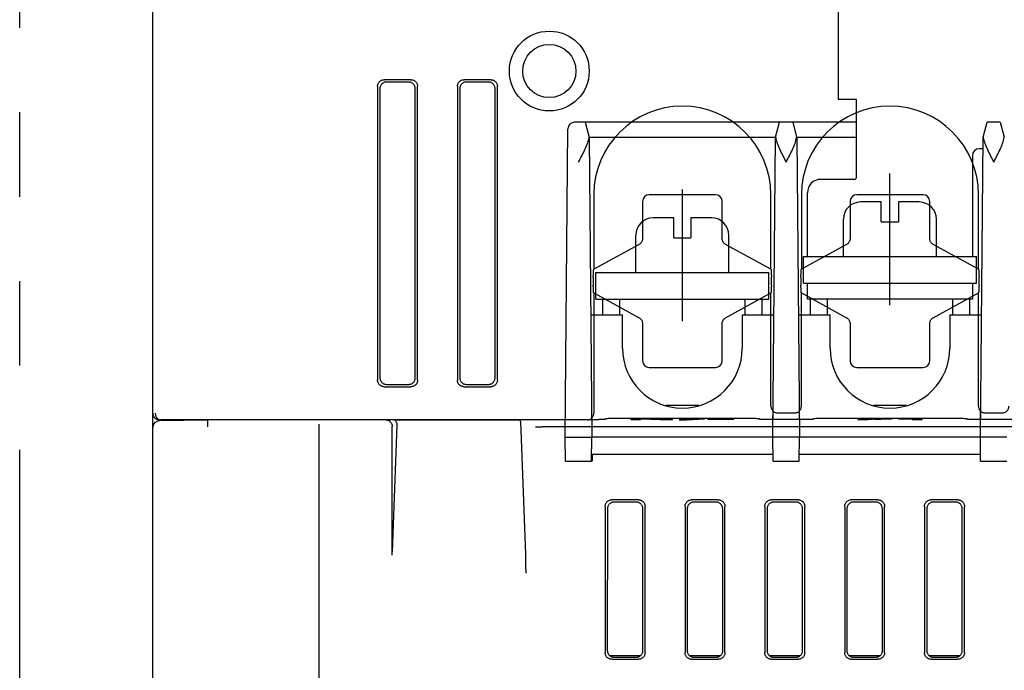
# Model space of a CAD drawing. Header units: millimetres. Extents: x -1 to 980, y -266 to 617.
# Tile 5 of 35: x 265 to 339, y -186 to -137. Entities that reach past the tile are written whole.
import ezdxf

# ---------------------------------------------------------------- set-up
doc = ezdxf.new("R2010")
doc.units = ezdxf.units.MM
doc.linetypes.add('PHANTOMX2', pattern=[127, 63.5, -12.7, 12.7, -12.7, 12.7, -12.7])
for name, color, linetype in [('10', 3, 'CONTINUOUS'), ('17', 6, 'CONTINUOUS'), ('18', 1, 'PHANTOMX2')]:
    doc.layers.add(name, color=color, linetype=linetype)

msp = doc.modelspace()

# ---------------------------------------------------------------- linework, layer by layer
at = {"layer": '10'}
for p, q in [((275, -191.5), (275, -120.3)), ((294.402, -141.9), (292.398, -141.9)), ((300.402, -141.9), (298.398, -141.9)), ((291.9, -142.398), (291.9, -164.502)), ((292.075, -142.573), (292.075, -164.327)), ((294.227, -142.075), (292.573, -142.075)), ((294.725, -164.327), (294.725, -142.573)), ((294.9, -164.502), (294.9, -142.398)), ((297.9, -142.398), (297.9, -164.502)), ((298.075, -142.573), (298.075, -164.327)), ((300.227, -142.075), (298.573, -142.075)), ((300.725, -164.327), (300.725, -142.573)), ((300.9, -164.502), (300.9, -142.398)), ((308.144, -150.55), (308.144, -156.158)), ((317.296, -150.554), (312.304, -150.554)), ((321.456, -156.158), (321.456, -150.55)), ((323.744, -150.55), (323.744, -156.158)), ((332.896, -150.554), (327.904, -150.554)), ((337.056, -156.158), (337.056, -150.55)), ((311.804, -151.054), (311.804, -153.856)), ((317.796, -153.856), (317.796, -151.054)), ((327.404, -151.054), (327.404, -153.856)), ((333.396, -153.856), (333.396, -151.054)), ((311.545, -154.295), (308.144, -156.158)), ((321.456, -156.158), (318.055, -154.295)), ((327.145, -154.295), (323.744, -156.158)), ((337.056, -156.158), (333.655, -154.295)), ((308.105, -156.75), (308.105, -157.35)), ((321.495, -157.35), (321.495, -156.75)), ((323.705, -156.75), (323.705, -157.35)), ((337.095, -157.35), (337.095, -156.75)), ((308.144, -157.942), (308.144, -166.988)), ((308.144, -157.942), (311.545, -159.805)), ((318.055, -159.805), (321.456, -157.942)), ((321.456, -166.464), (321.456, -157.942)), ((323.744, -166.464), (323.744, -157.942)), ((323.744, -157.942), (327.145, -159.805)), ((333.655, -159.805), (337.056, -157.942)), ((337.056, -166.464), (337.056, -157.942)), ((311.804, -160.244), (311.804, -163.046)), ((317.796, -163.046), (317.796, -160.244)), ((327.404, -160.244), (327.404, -163.046)), ((333.396, -163.046), (333.396, -160.244)), ((312.304, -163.546), (317.296, -163.546)), ((327.904, -163.546), (332.896, -163.546)), ((292.398, -165), (294.402, -165)), ((292.573, -164.825), (294.227, -164.825)), ((298.398, -165), (300.402, -165)), ((298.573, -164.825), (300.227, -164.825)), ((321.612, -167.465), (321.617, -166.83)), ((321.955, -166.963), (323.245, -166.963)), ((323.583, -166.83), (323.588, -167.465)), ((337.212, -167.465), (337.217, -166.83)), ((337.555, -166.963), (338.845, -166.963)), ((279.15, -167.5), (275.491, -167.564)), ((275.553, -167.487), (275.586, -167.488)), ((275.586, -167.487), (275.591, -167.488)), ((275.591, -167.488), (275.595, -167.488)), ((275.595, -167.488), (275.607, -167.488)), ((307.644, -167.488), (275.607, -167.488)), ((277.15, -167.488), (277.15, -167.535)), ((279.15, -168), (279.15, -167.488)), ((287.499, -188.772), (287.499, -167.802)), ((293.353, -167.882), (293.004, -177.408)), ((293.179, -167.488), (293.194, -167.5)), ((302.647, -167.5), (293.194, -167.5)), ((302.637, -167.617), (303.004, -177.599)), ((302.647, -167.5), (302.65, -167.488)), ((307.792, -167.465), (308.546, -167.465)), ((307.987, -167.351), (307.988, -167.465)), ((308.637, -167.465), (308.546, -167.465)), ((308.763, -167.464), (308.637, -167.465)), ((308.837, -167.463), (308.763, -167.464)), ((308.899, -167.462), (308.837, -167.463)), ((309, -167.456), (309, -167.406)), ((309.163, -167.399), (309.101, -167.4)), ((309.237, -167.398), (309.163, -167.399)), ((309.363, -167.397), (309.237, -167.398)), ((309.454, -167.397), (309.363, -167.397)), ((320.192, -167.397), (309.454, -167.397)), ((310.926, -167.407), (310.926, -167.473)), ((311.863, -167.407), (310.926, -167.407)), ((310.926, -167.473), (311.656, -167.473)), ((311.656, -167.473), (311.656, -167.423)), ((311.656, -167.423), (311.667, -167.423)), ((311.667, -167.423), (313.121, -167.473)), ((311.863, -167.407), (311.863, -167.43)), ((313.312, -167.456), (311.863, -167.407)), ((313.121, -167.473), (314.053, -167.473)), ((313.312, -167.456), (313.312, -167.473)), ((313.323, -167.456), (313.312, -167.456)), ((313.323, -167.407), (313.323, -167.473)), ((314.053, -167.407), (313.323, -167.407)), ((314.053, -167.473), (314.053, -167.407)), ((315.89, -167.405), (314.561, -167.474)), ((314.561, -167.474), (315.127, -167.474)), ((315.127, -167.474), (316.456, -167.405)), ((315.89, -167.405), (315.89, -167.435)), ((316.456, -167.405), (315.89, -167.405)), ((316.702, -167.431), (316.702, -167.445)), ((318.674, -167.431), (316.702, -167.431)), ((316.702, -167.445), (318.674, -167.445)), ((318.674, -167.445), (318.674, -167.431)), ((320.323, -167.398), (320.192, -167.397)), ((320.401, -167.399), (320.323, -167.398)), ((320.6, -167.406), (320.6, -167.456)), ((320.919, -167.465), (320.799, -167.463)), ((321.054, -167.465), (320.919, -167.465)), ((324.192, -167.465), (321.054, -167.465)), ((324.437, -167.463), (324.363, -167.464)), ((324.499, -167.462), (324.437, -167.463)), ((324.6, -167.456), (324.6, -167.406)), ((324.763, -167.399), (324.701, -167.4)), ((324.837, -167.398), (324.763, -167.399)), ((324.963, -167.397), (324.837, -167.398)), ((325.054, -167.397), (324.963, -167.397)), ((335.792, -167.397), (325.054, -167.397)), ((327.977, -167.407), (327.977, -167.473)), ((327.977, -167.407), (329.15, -167.407)), ((327.977, -167.473), (328.74, -167.473)), ((328.74, -167.473), (328.74, -167.417)), ((329.275, -167.418), (328.74, -167.417)), ((329.204, -167.437), (328.74, -167.437)), ((328.74, -167.448), (329.061, -167.448)), ((329.395, -167.447), (329.061, -167.448)), ((329.15, -167.407), (329.497, -167.407)), ((329.204, -167.437), (329.354, -167.436)), ((329.456, -167.419), (329.275, -167.418)), ((329.354, -167.436), (329.511, -167.435)), ((329.659, -167.447), (329.395, -167.447)), ((329.542, -167.42), (329.456, -167.419)), ((329.497, -167.407), (329.76, -167.408)), ((329.511, -167.435), (329.585, -167.434)), ((329.585, -167.434), (329.642, -167.433)), ((329.869, -167.445), (329.659, -167.447)), ((329.731, -167.446), (329.731, -167.427)), ((329.76, -167.408), (329.96, -167.41)), ((330.037, -167.444), (329.869, -167.445)), ((329.96, -167.41), (330.115, -167.411)), ((330.172, -167.442), (330.037, -167.444)), ((330.115, -167.411), (330.238, -167.413)), ((330.283, -167.44), (330.172, -167.442)), ((330.373, -167.438), (330.283, -167.44)), ((332.148, -167.407), (331.036, -167.422)), ((331.036, -167.422), (331.418, -167.431)), ((331.418, -167.431), (332.061, -167.422)), ((332.061, -167.422), (332.061, -167.473)), ((332.061, -167.473), (332.823, -167.473)), ((332.148, -167.407), (332.148, -167.473)), ((332.823, -167.407), (332.148, -167.407)), ((332.823, -167.473), (332.823, -167.407)), ((335.923, -167.398), (335.792, -167.397)), ((336.001, -167.399), (335.923, -167.398)), ((336.2, -167.406), (336.2, -167.456)), ((336.519, -167.465), (336.399, -167.463)), ((336.654, -167.465), (336.519, -167.465)), ((339.792, -167.465), (336.654, -167.465)), ((293, -168), (293, -167.991)), ((293, -177.658), (293, -168)), ((303.806, -168.003), (303.854, -168.002)), ((303.854, -168.002), (303.916, -168.001)), ((303.916, -168.001), (304.075, -168)), ((304.075, -168), (304.261, -168)), ((465.925, -168), (304.261, -168)), ((311.502, -173.5), (309.498, -173.5)), ((311.332, -173.67), (309.668, -173.67)), ((317.502, -173.5), (315.498, -173.5)), ((317.332, -173.67), (315.668, -173.67)), ((317.3, -173.67), (317.3, -173.7)), ((323.502, -173.5), (321.498, -173.5)), ((323.332, -173.67), (321.668, -173.67)), ((329.502, -173.5), (327.498, -173.5)), ((329.332, -173.67), (327.668, -173.67)), ((327.9, -173.67), (327.9, -173.7)), ((335.502, -173.5), (333.498, -173.5)), ((335.332, -173.67), (333.668, -173.67)), ((309, -173.998), (309, -185.002)), ((309.17, -174.168), (309.162, -184.84)), ((311.838, -184.84), (311.83, -174.168)), ((312, -185.002), (312, -173.998)), ((315, -173.998), (315, -185.002)), ((315.17, -174.168), (315.162, -184.84)), ((317.838, -184.84), (317.83, -174.168)), ((318, -185.002), (318, -173.998)), ((321, -173.998), (321, -185.002)), ((321.17, -174.168), (321.162, -184.84)), ((323.838, -184.84), (323.83, -174.168)), ((324, -185.002), (324, -173.998)), ((327, -173.998), (327, -185.002)), ((327.17, -174.168), (327.162, -184.84)), ((329.838, -184.84), (329.83, -174.168)), ((330, -185.002), (330, -173.998)), ((333, -173.998), (333, -185.002)), ((333.17, -174.168), (333.162, -184.84)), ((335.838, -184.84), (335.83, -174.168)), ((336, -185.002), (336, -173.998)), ((303.004, -177.599), (303.007, -177.732)), ((303.007, -177.732), (303.011, -177.912)), ((303.011, -177.912), (303.015, -178.145)), ((303.015, -178.145), (303.019, -178.442)), ((303.019, -178.442), (303.025, -179.011)), ((309.315, -185.2), (311.685, -185.2)), ((309.498, -185.5), (311.502, -185.5)), ((309.659, -185.339), (311.341, -185.339)), ((315.315, -185.2), (317.685, -185.2)), ((315.498, -185.5), (317.502, -185.5)), ((315.659, -185.339), (317.341, -185.339)), ((321.315, -185.2), (323.685, -185.2)), ((321.498, -185.5), (323.502, -185.5)), ((321.659, -185.339), (323.341, -185.339)), ((327.315, -185.2), (329.685, -185.2)), ((327.498, -185.5), (329.502, -185.5)), ((327.659, -185.339), (329.341, -185.339)), ((333.315, -185.2), (335.685, -185.2)), ((333.498, -185.5), (335.502, -185.5)), ((333.659, -185.339), (335.341, -185.339))]:
    msp.add_line(p, q, dxfattribs=at)
for points in [[(291.9, -142.398), (291.902, -142.349), (291.91, -142.301), (291.921, -142.253), (291.938, -142.207), (291.959, -142.163), (291.984, -142.121), (292.013, -142.082), (292.046, -142.046), (292.082, -142.013), (292.121, -141.984), (292.163, -141.959), (292.207, -141.938), (292.253, -141.921), (292.301, -141.91), (292.349, -141.902), (292.398, -141.9)], [(294.402, -141.9), (294.451, -141.902), (294.499, -141.91), (294.547, -141.921), (294.593, -141.938), (294.637, -141.959), (294.679, -141.984), (294.718, -142.013), (294.754, -142.046), (294.787, -142.082), (294.816, -142.121), (294.841, -142.163), (294.862, -142.207), (294.879, -142.253), (294.89, -142.301), (294.898, -142.349), (294.9, -142.398)], [(297.9, -142.398), (297.902, -142.349), (297.91, -142.301), (297.921, -142.253), (297.938, -142.207), (297.959, -142.163), (297.984, -142.121), (298.013, -142.082), (298.046, -142.046), (298.082, -142.013), (298.121, -141.984), (298.163, -141.959), (298.207, -141.938), (298.253, -141.921), (298.301, -141.91), (298.349, -141.902), (298.398, -141.9)], [(300.402, -141.9), (300.451, -141.902), (300.499, -141.91), (300.547, -141.921), (300.593, -141.938), (300.637, -141.959), (300.679, -141.984), (300.718, -142.013), (300.754, -142.046), (300.787, -142.082), (300.816, -142.121), (300.841, -142.163), (300.862, -142.207), (300.879, -142.253), (300.89, -142.301), (300.898, -142.349), (300.9, -142.398)], [(292.573, -142.075), (292.524, -142.077), (292.475, -142.085), (292.428, -142.096), (292.382, -142.113), (292.338, -142.134), (292.296, -142.159), (292.257, -142.188), (292.221, -142.221), (292.188, -142.257), (292.159, -142.296), (292.134, -142.338), (292.113, -142.382), (292.096, -142.428), (292.085, -142.475), (292.077, -142.524), (292.075, -142.573)], [(294.725, -142.573), (294.723, -142.524), (294.715, -142.475), (294.704, -142.428), (294.687, -142.382), (294.666, -142.338), (294.641, -142.296), (294.612, -142.257), (294.579, -142.221), (294.543, -142.188), (294.504, -142.159), (294.462, -142.134), (294.418, -142.113), (294.372, -142.096), (294.325, -142.085), (294.276, -142.077), (294.227, -142.075)], [(298.573, -142.075), (298.524, -142.077), (298.475, -142.085), (298.428, -142.096), (298.382, -142.113), (298.338, -142.134), (298.296, -142.159), (298.257, -142.188), (298.221, -142.221), (298.188, -142.257), (298.159, -142.296), (298.134, -142.338), (298.113, -142.382), (298.096, -142.428), (298.085, -142.475), (298.077, -142.524), (298.075, -142.573)], [(300.725, -142.573), (300.723, -142.524), (300.715, -142.475), (300.704, -142.428), (300.687, -142.382), (300.666, -142.338), (300.641, -142.296), (300.612, -142.257), (300.579, -142.221), (300.543, -142.188), (300.504, -142.159), (300.462, -142.134), (300.418, -142.113), (300.372, -142.096), (300.325, -142.085), (300.276, -142.077), (300.227, -142.075)], [(311.804, -153.856), (311.803, -153.895), (311.796, -153.945), (311.785, -153.994), (311.768, -154.042), (311.747, -154.089), (311.721, -154.132), (311.691, -154.173), (311.657, -154.211), (311.619, -154.245), (311.578, -154.275), (311.545, -154.295)], [(318.055, -154.295), (318.023, -154.275), (317.981, -154.245), (317.944, -154.212), (317.909, -154.174), (317.879, -154.133), (317.853, -154.09), (317.832, -154.043), (317.815, -153.995), (317.804, -153.946), (317.797, -153.896), (317.796, -153.856)], [(327.404, -153.856), (327.403, -153.895), (327.396, -153.945), (327.385, -153.994), (327.368, -154.042), (327.347, -154.089), (327.321, -154.132), (327.291, -154.173), (327.257, -154.211), (327.219, -154.245), (327.178, -154.275), (327.145, -154.295)], [(333.655, -154.295), (333.623, -154.275), (333.581, -154.245), (333.544, -154.212), (333.509, -154.174), (333.479, -154.133), (333.453, -154.09), (333.432, -154.043), (333.415, -153.995), (333.404, -153.946), (333.397, -153.896), (333.396, -153.856)], [(308.105, -156.75), (308.106, -156.692), (308.109, -156.633), (308.113, -156.573), (308.117, -156.517), (308.12, -156.466), (308.122, -156.424)], [(308.122, -156.424), (308.124, -156.379), (308.125, -156.338), (308.127, -156.301), (308.129, -156.269), (308.131, -156.24), (308.133, -156.216), (308.135, -156.196), (308.137, -156.18), (308.139, -156.169), (308.142, -156.162), (308.144, -156.158)], [(321.456, -156.158), (321.458, -156.162), (321.461, -156.169), (321.463, -156.18), (321.465, -156.196), (321.467, -156.216), (321.469, -156.24), (321.471, -156.269), (321.473, -156.301), (321.475, -156.338), (321.476, -156.379), (321.478, -156.424)], [(321.478, -156.424), (321.48, -156.466), (321.483, -156.517), (321.487, -156.573), (321.491, -156.633), (321.494, -156.692), (321.495, -156.75)], [(323.705, -156.75), (323.706, -156.692), (323.709, -156.633), (323.713, -156.573), (323.717, -156.517), (323.72, -156.466), (323.722, -156.424)], [(323.722, -156.424), (323.724, -156.379), (323.725, -156.338), (323.727, -156.301), (323.729, -156.269), (323.731, -156.24), (323.733, -156.216), (323.735, -156.196), (323.737, -156.18), (323.739, -156.169), (323.742, -156.162), (323.744, -156.158)], [(337.056, -156.158), (337.058, -156.162), (337.061, -156.169), (337.063, -156.18), (337.065, -156.196), (337.067, -156.216), (337.069, -156.24), (337.071, -156.269), (337.073, -156.301), (337.075, -156.338), (337.076, -156.379), (337.078, -156.424)], [(337.078, -156.424), (337.08, -156.466), (337.083, -156.517), (337.087, -156.573), (337.091, -156.633), (337.094, -156.692), (337.095, -156.75)], [(308.122, -157.676), (308.12, -157.634), (308.117, -157.583), (308.113, -157.527), (308.109, -157.467), (308.106, -157.408), (308.105, -157.35)], [(321.495, -157.35), (321.494, -157.408), (321.491, -157.467), (321.487, -157.527), (321.483, -157.583), (321.48, -157.634), (321.478, -157.676)], [(323.722, -157.676), (323.72, -157.634), (323.717, -157.583), (323.713, -157.527), (323.709, -157.467), (323.706, -157.408), (323.705, -157.35)], [(337.095, -157.35), (337.094, -157.408), (337.091, -157.467), (337.087, -157.527), (337.083, -157.583), (337.08, -157.634), (337.078, -157.676)], [(308.144, -157.942), (308.142, -157.938), (308.139, -157.931), (308.137, -157.92), (308.135, -157.904), (308.133, -157.884), (308.131, -157.86), (308.129, -157.831), (308.127, -157.799), (308.125, -157.762), (308.124, -157.721), (308.122, -157.676)], [(321.478, -157.676), (321.476, -157.721), (321.475, -157.762), (321.473, -157.799), (321.471, -157.831), (321.469, -157.86), (321.467, -157.884), (321.465, -157.904), (321.463, -157.92), (321.461, -157.931), (321.458, -157.938), (321.456, -157.942)], [(323.744, -157.942), (323.742, -157.938), (323.739, -157.931), (323.737, -157.92), (323.735, -157.904), (323.733, -157.884), (323.731, -157.86), (323.729, -157.831), (323.727, -157.799), (323.725, -157.762), (323.724, -157.721), (323.722, -157.676)], [(337.078, -157.676), (337.076, -157.721), (337.075, -157.762), (337.073, -157.799), (337.071, -157.831), (337.069, -157.86), (337.067, -157.884), (337.065, -157.904), (337.063, -157.92), (337.061, -157.931), (337.058, -157.938), (337.056, -157.942)], [(311.545, -159.805), (311.577, -159.825), (311.619, -159.855), (311.656, -159.888), (311.691, -159.926), (311.721, -159.967), (311.747, -160.01), (311.768, -160.057), (311.785, -160.105), (311.796, -160.154), (311.803, -160.204), (311.804, -160.244)], [(317.796, -160.244), (317.797, -160.205), (317.804, -160.155), (317.815, -160.106), (317.832, -160.058), (317.853, -160.011), (317.879, -159.968), (317.909, -159.927), (317.943, -159.889), (317.981, -159.855), (318.022, -159.825), (318.055, -159.805)], [(327.145, -159.805), (327.177, -159.825), (327.219, -159.855), (327.256, -159.888), (327.291, -159.926), (327.321, -159.967), (327.347, -160.01), (327.368, -160.057), (327.385, -160.105), (327.396, -160.154), (327.403, -160.204), (327.404, -160.244)], [(333.396, -160.244), (333.397, -160.205), (333.404, -160.155), (333.415, -160.106), (333.432, -160.058), (333.453, -160.011), (333.479, -159.968), (333.509, -159.927), (333.543, -159.889), (333.581, -159.855), (333.622, -159.825), (333.655, -159.805)], [(292.398, -165), (292.349, -164.998), (292.301, -164.99), (292.253, -164.979), (292.207, -164.962), (292.163, -164.941), (292.121, -164.916), (292.082, -164.887), (292.046, -164.854), (292.013, -164.818), (291.984, -164.779), (291.959, -164.737), (291.938, -164.693), (291.921, -164.647), (291.91, -164.599), (291.902, -164.551), (291.9, -164.502)], [(292.075, -164.327), (292.077, -164.376), (292.085, -164.425), (292.096, -164.472), (292.113, -164.518), (292.134, -164.562), (292.159, -164.604), (292.188, -164.643), (292.221, -164.679), (292.257, -164.712), (292.296, -164.741), (292.338, -164.766), (292.382, -164.787), (292.428, -164.804), (292.475, -164.815), (292.524, -164.823), (292.573, -164.825)], [(294.227, -164.825), (294.276, -164.823), (294.325, -164.815), (294.372, -164.804), (294.418, -164.787), (294.462, -164.766), (294.504, -164.741), (294.543, -164.712), (294.579, -164.679), (294.612, -164.643), (294.641, -164.604), (294.666, -164.562), (294.687, -164.518), (294.704, -164.472), (294.715, -164.425), (294.723, -164.376), (294.725, -164.327)], [(294.9, -164.502), (294.898, -164.551), (294.89, -164.599), (294.879, -164.647), (294.862, -164.693), (294.841, -164.737), (294.816, -164.779), (294.787, -164.818), (294.754, -164.854), (294.718, -164.887), (294.679, -164.916), (294.637, -164.941), (294.593, -164.962), (294.547, -164.979), (294.499, -164.99), (294.451, -164.998), (294.402, -165)], [(298.398, -165), (298.349, -164.998), (298.301, -164.99), (298.253, -164.979), (298.207, -164.962), (298.163, -164.941), (298.121, -164.916), (298.082, -164.887), (298.046, -164.854), (298.013, -164.818), (297.984, -164.779), (297.959, -164.737), (297.938, -164.693), (297.921, -164.647), (297.91, -164.599), (297.902, -164.551), (297.9, -164.502)], [(298.075, -164.327), (298.077, -164.376), (298.085, -164.425), (298.096, -164.472), (298.113, -164.518), (298.134, -164.562), (298.159, -164.604), (298.188, -164.643), (298.221, -164.679), (298.257, -164.712), (298.296, -164.741), (298.338, -164.766), (298.382, -164.787), (298.428, -164.804), (298.475, -164.815), (298.524, -164.823), (298.573, -164.825)], [(300.227, -164.825), (300.276, -164.823), (300.325, -164.815), (300.372, -164.804), (300.418, -164.787), (300.462, -164.766), (300.504, -164.741), (300.543, -164.712), (300.579, -164.679), (300.612, -164.643), (300.641, -164.604), (300.666, -164.562), (300.687, -164.518), (300.704, -164.472), (300.715, -164.425), (300.723, -164.376), (300.725, -164.327)], [(300.9, -164.502), (300.898, -164.551), (300.89, -164.599), (300.879, -164.647), (300.862, -164.693), (300.841, -164.737), (300.816, -164.779), (300.787, -164.818), (300.754, -164.854), (300.718, -164.887), (300.679, -164.916), (300.637, -164.941), (300.593, -164.962), (300.547, -164.979), (300.499, -164.99), (300.451, -164.998), (300.402, -165)], [(321.456, -166.464), (321.459, -166.513), (321.466, -166.561), (321.478, -166.609), (321.494, -166.655), (321.515, -166.699), (321.541, -166.742), (321.57, -166.781), (321.603, -166.817), (321.639, -166.85), (321.678, -166.879), (321.721, -166.904), (321.765, -166.925), (321.811, -166.942), (321.858, -166.954), (321.907, -166.961), (321.956, -166.963)], [(323.245, -166.963), (323.293, -166.961), (323.342, -166.954), (323.389, -166.942), (323.435, -166.925), (323.479, -166.904), (323.522, -166.879), (323.561, -166.85), (323.597, -166.817), (323.63, -166.781), (323.659, -166.742), (323.685, -166.699), (323.706, -166.655), (323.722, -166.609), (323.734, -166.561), (323.741, -166.513), (323.744, -166.464)], [(337.056, -166.464), (337.059, -166.513), (337.066, -166.561), (337.078, -166.609), (337.094, -166.655), (337.115, -166.699), (337.141, -166.742), (337.17, -166.781), (337.203, -166.817), (337.239, -166.85), (337.278, -166.879), (337.321, -166.904), (337.365, -166.925), (337.411, -166.942), (337.458, -166.954), (337.507, -166.961), (337.556, -166.963)], [(338.845, -166.963), (338.893, -166.961), (338.942, -166.954), (338.989, -166.942), (339.035, -166.925), (339.079, -166.904), (339.122, -166.879), (339.161, -166.85), (339.197, -166.817), (339.23, -166.781), (339.259, -166.742), (339.285, -166.699), (339.306, -166.655), (339.322, -166.609), (339.334, -166.561), (339.341, -166.513), (339.344, -166.464)], [(275, -166.982), (275, -167), (275.003, -167.036), (275.008, -167.072), (275.016, -167.106), (275.025, -167.139), (275.037, -167.171), (275.05, -167.201), (275.065, -167.229), (275.081, -167.256), (275.099, -167.281), (275.117, -167.304), (275.137, -167.326), (275.157, -167.346), (275.177, -167.365), (275.198, -167.381), (275.219, -167.396), (275.24, -167.41), (275.261, -167.422), (275.282, -167.433), (275.302, -167.442), (275.322, -167.45), (275.342, -167.457), (275.36, -167.463), (275.378, -167.468), (275.395, -167.472), (275.41, -167.475), (275.424, -167.477), (275.436, -167.479), (275.447, -167.48), (275.458, -167.481), (275.467, -167.482), (275.477, -167.483), (275.486, -167.484), (275.496, -167.484), (275.505, -167.485), (275.516, -167.485), (275.527, -167.486), (275.553, -167.487)], [(275.187, -166.988), (275.189, -167.036), (275.195, -167.083), (275.205, -167.13), (275.219, -167.175), (275.235, -167.219), (275.255, -167.261), (275.279, -167.3), (275.305, -167.336), (275.334, -167.369), (275.365, -167.398), (275.398, -167.424), (275.433, -167.445), (275.47, -167.462), (275.508, -167.475), (275.547, -167.484), (275.586, -167.487)], [(307.645, -167.488), (307.693, -167.485), (307.742, -167.478), (307.789, -167.466), (307.835, -167.45), (307.88, -167.429), (307.922, -167.404), (307.961, -167.374), (307.997, -167.341), (308.03, -167.305), (308.06, -167.266), (308.085, -167.224), (308.106, -167.179), (308.122, -167.133), (308.134, -167.085), (308.141, -167.037), (308.144, -166.988)], [(292.526, -167.491), (292.578, -167.495), (292.629, -167.505), (292.678, -167.521), (292.725, -167.541), (292.768, -167.566), (292.808, -167.595), (292.843, -167.626), (292.875, -167.66), (292.902, -167.695), (292.926, -167.731), (292.946, -167.768), (292.963, -167.805), (292.976, -167.842), (292.986, -167.879), (292.993, -167.917), (292.998, -167.954), (293, -167.991)], [(293.194, -167.5), (293.225, -167.53), (293.254, -167.564), (293.279, -167.602), (293.302, -167.642), (293.321, -167.686), (293.336, -167.733), (293.346, -167.781), (293.352, -167.831), (293.353, -167.882)], [(302.637, -167.617), (302.638, -167.577), (302.641, -167.538), (302.647, -167.5)], [(309, -167.456), (308.998, -167.457), (308.991, -167.458), (308.981, -167.459), (308.966, -167.46), (308.948, -167.46), (308.925, -167.461), (308.899, -167.462)], [(309.101, -167.4), (309.075, -167.401), (309.052, -167.402), (309.034, -167.403), (309.019, -167.403), (309.009, -167.404), (309.002, -167.405), (309, -167.406)], [(320.6, -167.406), (320.598, -167.405), (320.591, -167.404), (320.581, -167.403), (320.566, -167.403), (320.548, -167.402), (320.525, -167.401), (320.499, -167.4), (320.469, -167.4), (320.401, -167.399)], [(320.799, -167.463), (320.731, -167.462), (320.701, -167.462), (320.675, -167.461), (320.652, -167.46), (320.634, -167.46), (320.619, -167.459), (320.609, -167.458), (320.602, -167.457), (320.6, -167.456)], [(324.363, -167.464), (324.237, -167.465), (324.192, -167.465)], [(324.6, -167.456), (324.598, -167.457), (324.591, -167.458), (324.581, -167.459), (324.566, -167.46), (324.548, -167.46), (324.525, -167.461), (324.499, -167.462)], [(324.701, -167.4), (324.675, -167.401), (324.652, -167.402), (324.634, -167.403), (324.619, -167.403), (324.609, -167.404), (324.602, -167.405), (324.6, -167.406)], [(329.731, -167.427), (329.73, -167.427), (329.725, -167.426), (329.715, -167.425), (329.701, -167.424), (329.683, -167.423), (329.662, -167.422), (329.638, -167.421), (329.61, -167.421), (329.542, -167.42)], [(329.642, -167.433), (329.665, -167.432), (329.686, -167.432), (329.702, -167.431), (329.716, -167.43), (329.725, -167.429), (329.73, -167.428), (329.731, -167.427)], [(330.238, -167.413), (330.336, -167.415), (330.377, -167.416), (330.414, -167.417), (330.445, -167.419), (330.472, -167.42), (330.495, -167.421), (330.511, -167.423), (330.522, -167.425), (330.526, -167.427)], [(330.526, -167.427), (330.523, -167.429), (330.512, -167.43), (330.495, -167.432), (330.472, -167.434), (330.444, -167.435), (330.411, -167.437), (330.373, -167.438)], [(336.2, -167.406), (336.198, -167.405), (336.191, -167.404), (336.181, -167.403), (336.166, -167.403), (336.148, -167.402), (336.125, -167.401), (336.099, -167.4), (336.069, -167.4), (336.001, -167.399)], [(336.399, -167.463), (336.331, -167.462), (336.301, -167.462), (336.275, -167.461), (336.252, -167.46), (336.234, -167.46), (336.219, -167.459), (336.209, -167.458), (336.202, -167.457), (336.2, -167.456)], [(303.761, -168.004), (303.766, -168.004), (303.775, -168.004), (303.789, -168.003), (303.806, -168.003)], [(309, -173.998), (309.002, -173.952), (309.008, -173.906), (309.019, -173.861), (309.034, -173.818), (309.052, -173.776), (309.075, -173.735), (309.101, -173.698), (309.13, -173.662), (309.162, -173.63), (309.198, -173.601), (309.235, -173.575), (309.276, -173.552), (309.318, -173.534), (309.361, -173.519), (309.406, -173.508), (309.452, -173.502), (309.498, -173.5)], [(309.668, -173.67), (309.622, -173.672), (309.576, -173.679), (309.532, -173.689), (309.488, -173.704), (309.446, -173.722), (309.406, -173.745), (309.368, -173.771), (309.332, -173.8), (309.3, -173.832), (309.271, -173.868), (309.245, -173.906), (309.222, -173.946), (309.204, -173.988), (309.189, -174.031), (309.178, -174.076), (309.172, -174.122), (309.17, -174.168)], [(311.83, -174.168), (311.828, -174.122), (311.822, -174.076), (311.811, -174.031), (311.796, -173.988), (311.778, -173.946), (311.755, -173.906), (311.729, -173.868), (311.7, -173.832), (311.668, -173.8), (311.632, -173.771), (311.594, -173.745), (311.554, -173.722), (311.512, -173.704), (311.468, -173.689), (311.424, -173.679), (311.378, -173.672), (311.332, -173.67)], [(311.502, -173.5), (311.548, -173.502), (311.594, -173.508), (311.639, -173.519), (311.682, -173.534), (311.724, -173.552), (311.765, -173.575), (311.802, -173.601), (311.838, -173.63), (311.87, -173.662), (311.899, -173.698), (311.925, -173.735), (311.948, -173.776), (311.966, -173.818), (311.981, -173.861), (311.992, -173.906), (311.998, -173.952), (312, -173.998)], [(315, -173.998), (315.002, -173.952), (315.008, -173.906), (315.019, -173.861), (315.034, -173.818), (315.052, -173.776), (315.075, -173.735), (315.101, -173.698), (315.13, -173.662), (315.162, -173.63), (315.198, -173.601), (315.235, -173.575), (315.276, -173.552), (315.318, -173.534), (315.361, -173.519), (315.406, -173.508), (315.452, -173.502), (315.498, -173.5)], [(315.668, -173.67), (315.622, -173.672), (315.576, -173.679), (315.532, -173.689), (315.488, -173.704), (315.446, -173.722), (315.406, -173.745), (315.368, -173.771), (315.332, -173.8), (315.3, -173.832), (315.271, -173.868), (315.245, -173.906), (315.222, -173.946), (315.204, -173.988), (315.189, -174.031), (315.178, -174.076), (315.172, -174.122), (315.17, -174.168)], [(317.83, -174.168), (317.828, -174.122), (317.822, -174.076), (317.811, -174.031), (317.796, -173.988), (317.778, -173.946), (317.755, -173.906), (317.729, -173.868), (317.7, -173.832), (317.668, -173.8), (317.632, -173.771), (317.594, -173.745), (317.554, -173.722), (317.512, -173.704), (317.468, -173.689), (317.424, -173.679), (317.378, -173.672), (317.332, -173.67)], [(317.502, -173.5), (317.548, -173.502), (317.594, -173.508), (317.639, -173.519), (317.682, -173.534), (317.724, -173.552), (317.765, -173.575), (317.802, -173.601), (317.838, -173.63), (317.87, -173.662), (317.899, -173.698), (317.925, -173.735), (317.948, -173.776), (317.966, -173.818), (317.981, -173.861), (317.992, -173.906), (317.998, -173.952), (318, -173.998)], [(321, -173.998), (321.002, -173.952), (321.008, -173.906), (321.019, -173.861), (321.034, -173.818), (321.052, -173.776), (321.075, -173.735), (321.101, -173.698), (321.13, -173.662), (321.162, -173.63), (321.198, -173.601), (321.235, -173.575), (321.276, -173.552), (321.318, -173.534), (321.361, -173.519), (321.406, -173.508), (321.452, -173.502), (321.498, -173.5)], [(321.668, -173.67), (321.622, -173.672), (321.576, -173.679), (321.532, -173.689), (321.488, -173.704), (321.446, -173.722), (321.406, -173.745), (321.368, -173.771), (321.332, -173.8), (321.3, -173.832), (321.271, -173.868), (321.245, -173.906), (321.222, -173.946), (321.204, -173.988), (321.189, -174.031), (321.178, -174.076), (321.172, -174.122), (321.17, -174.168)], [(323.83, -174.168), (323.828, -174.122), (323.822, -174.076), (323.811, -174.031), (323.796, -173.988), (323.778, -173.946), (323.755, -173.906), (323.729, -173.868), (323.7, -173.832), (323.668, -173.8), (323.632, -173.771), (323.594, -173.745), (323.554, -173.722), (323.512, -173.704), (323.468, -173.689), (323.424, -173.679), (323.378, -173.672), (323.332, -173.67)], [(323.502, -173.5), (323.548, -173.502), (323.594, -173.508), (323.639, -173.519), (323.682, -173.534), (323.724, -173.552), (323.765, -173.575), (323.802, -173.601), (323.838, -173.63), (323.87, -173.662), (323.899, -173.698), (323.925, -173.735), (323.948, -173.776), (323.966, -173.818), (323.981, -173.861), (323.992, -173.906), (323.998, -173.952), (324, -173.998)], [(327, -173.998), (327.002, -173.952), (327.008, -173.906), (327.019, -173.861), (327.034, -173.818), (327.052, -173.776), (327.075, -173.735), (327.101, -173.698), (327.13, -173.662), (327.162, -173.63), (327.198, -173.601), (327.235, -173.575), (327.276, -173.552), (327.318, -173.534), (327.361, -173.519), (327.406, -173.508), (327.452, -173.502), (327.498, -173.5)], [(327.668, -173.67), (327.622, -173.672), (327.576, -173.679), (327.532, -173.689), (327.488, -173.704), (327.446, -173.722), (327.406, -173.745), (327.368, -173.771), (327.332, -173.8), (327.3, -173.832), (327.271, -173.868), (327.245, -173.906), (327.222, -173.946), (327.204, -173.988), (327.189, -174.031), (327.178, -174.076), (327.172, -174.122), (327.17, -174.168)], [(329.83, -174.168), (329.828, -174.122), (329.822, -174.076), (329.811, -174.031), (329.796, -173.988), (329.778, -173.946), (329.755, -173.906), (329.729, -173.868), (329.7, -173.832), (329.668, -173.8), (329.632, -173.771), (329.594, -173.745), (329.554, -173.722), (329.512, -173.704), (329.468, -173.689), (329.424, -173.679), (329.378, -173.672), (329.332, -173.67)], [(329.502, -173.5), (329.548, -173.502), (329.594, -173.508), (329.639, -173.519), (329.682, -173.534), (329.724, -173.552), (329.765, -173.575), (329.802, -173.601), (329.838, -173.63), (329.87, -173.662), (329.899, -173.698), (329.925, -173.735), (329.948, -173.776), (329.966, -173.818), (329.981, -173.861), (329.992, -173.906), (329.998, -173.952), (330, -173.998)], [(333, -173.998), (333.002, -173.952), (333.008, -173.906), (333.019, -173.861), (333.034, -173.818), (333.052, -173.776), (333.075, -173.735), (333.101, -173.698), (333.13, -173.662), (333.162, -173.63), (333.198, -173.601), (333.235, -173.575), (333.276, -173.552), (333.318, -173.534), (333.361, -173.519), (333.406, -173.508), (333.452, -173.502), (333.498, -173.5)], [(333.668, -173.67), (333.622, -173.672), (333.576, -173.679), (333.532, -173.689), (333.488, -173.704), (333.446, -173.722), (333.406, -173.745), (333.368, -173.771), (333.332, -173.8), (333.3, -173.832), (333.271, -173.868), (333.245, -173.906), (333.222, -173.946), (333.204, -173.988), (333.189, -174.031), (333.178, -174.076), (333.172, -174.122), (333.17, -174.168)], [(335.83, -174.168), (335.828, -174.122), (335.822, -174.076), (335.811, -174.031), (335.796, -173.988), (335.778, -173.946), (335.755, -173.906), (335.729, -173.868), (335.7, -173.832), (335.668, -173.8), (335.632, -173.771), (335.594, -173.745), (335.554, -173.722), (335.512, -173.704), (335.468, -173.689), (335.424, -173.679), (335.378, -173.672), (335.332, -173.67)], [(335.502, -173.5), (335.548, -173.502), (335.594, -173.508), (335.639, -173.519), (335.682, -173.534), (335.724, -173.552), (335.765, -173.575), (335.802, -173.601), (335.838, -173.63), (335.87, -173.662), (335.899, -173.698), (335.925, -173.735), (335.948, -173.776), (335.966, -173.818), (335.981, -173.861), (335.992, -173.906), (335.998, -173.952), (336, -173.998)], [(293, -177.614), (293, -177.571), (293.001, -177.528), (293.002, -177.487), (293.002, -177.446), (293.004, -177.408)], [(309.162, -184.84), (309.164, -184.886), (309.17, -184.932), (309.181, -184.977), (309.195, -185.021), (309.214, -185.063), (309.236, -185.103), (309.262, -185.141), (309.291, -185.176), (309.324, -185.209), (309.359, -185.238), (309.397, -185.264), (309.437, -185.286), (309.479, -185.305), (309.523, -185.32), (309.568, -185.33), (309.613, -185.337), (309.659, -185.339)], [(311.341, -185.339), (311.387, -185.337), (311.432, -185.33), (311.477, -185.32), (311.521, -185.305), (311.563, -185.286), (311.603, -185.264), (311.641, -185.238), (311.676, -185.209), (311.709, -185.176), (311.738, -185.141), (311.764, -185.103), (311.786, -185.063), (311.805, -185.021), (311.819, -184.977), (311.83, -184.932), (311.836, -184.886), (311.838, -184.84)], [(315.162, -184.84), (315.164, -184.886), (315.17, -184.932), (315.181, -184.977), (315.195, -185.021), (315.214, -185.063), (315.236, -185.103), (315.262, -185.141), (315.291, -185.176), (315.324, -185.209), (315.359, -185.238), (315.397, -185.264), (315.437, -185.286), (315.479, -185.305), (315.523, -185.32), (315.568, -185.33), (315.613, -185.337), (315.659, -185.339)], [(317.341, -185.339), (317.387, -185.337), (317.432, -185.33), (317.477, -185.32), (317.521, -185.305), (317.563, -185.286), (317.603, -185.264), (317.641, -185.238), (317.676, -185.209), (317.709, -185.176), (317.738, -185.141), (317.764, -185.103), (317.786, -185.063), (317.805, -185.021), (317.819, -184.977), (317.83, -184.932), (317.836, -184.886), (317.838, -184.84)], [(321.162, -184.84), (321.164, -184.886), (321.17, -184.932), (321.181, -184.977), (321.195, -185.021), (321.214, -185.063), (321.236, -185.103), (321.262, -185.141), (321.291, -185.176), (321.324, -185.209), (321.359, -185.238), (321.397, -185.264), (321.437, -185.286), (321.479, -185.305), (321.523, -185.32), (321.568, -185.33), (321.613, -185.337), (321.659, -185.339)], [(323.341, -185.339), (323.387, -185.337), (323.432, -185.33), (323.477, -185.32), (323.521, -185.305), (323.563, -185.286), (323.603, -185.264), (323.641, -185.238), (323.676, -185.209), (323.709, -185.176), (323.738, -185.141), (323.764, -185.103), (323.786, -185.063), (323.805, -185.021), (323.819, -184.977), (323.83, -184.932), (323.836, -184.886), (323.838, -184.84)], [(327.162, -184.84), (327.164, -184.886), (327.17, -184.932), (327.181, -184.977), (327.195, -185.021), (327.214, -185.063), (327.236, -185.103), (327.262, -185.141), (327.291, -185.176), (327.324, -185.209), (327.359, -185.238), (327.397, -185.264), (327.437, -185.286), (327.479, -185.305), (327.523, -185.32), (327.568, -185.33), (327.613, -185.337), (327.659, -185.339)], [(329.341, -185.339), (329.387, -185.337), (329.432, -185.33), (329.477, -185.32), (329.521, -185.305), (329.563, -185.286), (329.603, -185.264), (329.641, -185.238), (329.676, -185.209), (329.709, -185.176), (329.738, -185.141), (329.764, -185.103), (329.786, -185.063), (329.805, -185.021), (329.819, -184.977), (329.83, -184.932), (329.836, -184.886), (329.838, -184.84)], [(333.162, -184.84), (333.164, -184.886), (333.17, -184.932), (333.181, -184.977), (333.195, -185.021), (333.214, -185.063), (333.236, -185.103), (333.262, -185.141), (333.291, -185.176), (333.324, -185.209), (333.359, -185.238), (333.397, -185.264), (333.437, -185.286), (333.479, -185.305), (333.523, -185.32), (333.568, -185.33), (333.613, -185.337), (333.659, -185.339)], [(335.341, -185.339), (335.387, -185.337), (335.432, -185.33), (335.477, -185.32), (335.521, -185.305), (335.563, -185.286), (335.603, -185.264), (335.641, -185.238), (335.676, -185.209), (335.709, -185.176), (335.738, -185.141), (335.764, -185.103), (335.786, -185.063), (335.805, -185.021), (335.819, -184.977), (335.83, -184.932), (335.836, -184.886), (335.838, -184.84)], [(309.498, -185.5), (309.452, -185.498), (309.406, -185.492), (309.361, -185.481), (309.318, -185.466), (309.276, -185.448), (309.235, -185.425), (309.198, -185.399), (309.162, -185.37), (309.13, -185.338), (309.101, -185.302), (309.075, -185.265), (309.052, -185.224), (309.034, -185.182), (309.019, -185.139), (309.008, -185.094), (309.002, -185.048), (309, -185.002)], [(312, -185.002), (311.998, -185.048), (311.992, -185.094), (311.981, -185.139), (311.966, -185.182), (311.948, -185.224), (311.925, -185.265), (311.899, -185.302), (311.87, -185.338), (311.838, -185.37), (311.802, -185.399), (311.765, -185.425), (311.724, -185.448), (311.682, -185.466), (311.639, -185.481), (311.594, -185.492), (311.548, -185.498), (311.502, -185.5)], [(315.498, -185.5), (315.452, -185.498), (315.406, -185.492), (315.361, -185.481), (315.318, -185.466), (315.276, -185.448), (315.235, -185.425), (315.198, -185.399), (315.162, -185.37), (315.13, -185.338), (315.101, -185.302), (315.075, -185.265), (315.052, -185.224), (315.034, -185.182), (315.019, -185.139), (315.008, -185.094), (315.002, -185.048), (315, -185.002)], [(318, -185.002), (317.998, -185.048), (317.992, -185.094), (317.981, -185.139), (317.966, -185.182), (317.948, -185.224), (317.925, -185.265), (317.899, -185.302), (317.87, -185.338), (317.838, -185.37), (317.802, -185.399), (317.765, -185.425), (317.724, -185.448), (317.682, -185.466), (317.639, -185.481), (317.594, -185.492), (317.548, -185.498), (317.502, -185.5)], [(321.498, -185.5), (321.452, -185.498), (321.406, -185.492), (321.361, -185.481), (321.318, -185.466), (321.276, -185.448), (321.235, -185.425), (321.198, -185.399), (321.162, -185.37), (321.13, -185.338), (321.101, -185.302), (321.075, -185.265), (321.052, -185.224), (321.034, -185.182), (321.019, -185.139), (321.008, -185.094), (321.002, -185.048), (321, -185.002)], [(324, -185.002), (323.998, -185.048), (323.992, -185.094), (323.981, -185.139), (323.966, -185.182), (323.948, -185.224), (323.925, -185.265), (323.899, -185.302), (323.87, -185.338), (323.838, -185.37), (323.802, -185.399), (323.765, -185.425), (323.724, -185.448), (323.682, -185.466), (323.639, -185.481), (323.594, -185.492), (323.548, -185.498), (323.502, -185.5)], [(327.498, -185.5), (327.452, -185.498), (327.406, -185.492), (327.361, -185.481), (327.318, -185.466), (327.276, -185.448), (327.235, -185.425), (327.198, -185.399), (327.162, -185.37), (327.13, -185.338), (327.101, -185.302), (327.075, -185.265), (327.052, -185.224), (327.034, -185.182), (327.019, -185.139), (327.008, -185.094), (327.002, -185.048), (327, -185.002)], [(330, -185.002), (329.998, -185.048), (329.992, -185.094), (329.981, -185.139), (329.966, -185.182), (329.948, -185.224), (329.925, -185.265), (329.899, -185.302), (329.87, -185.338), (329.838, -185.37), (329.802, -185.399), (329.765, -185.425), (329.724, -185.448), (329.682, -185.466), (329.639, -185.481), (329.594, -185.492), (329.548, -185.498), (329.502, -185.5)], [(333.498, -185.5), (333.452, -185.498), (333.406, -185.492), (333.361, -185.481), (333.318, -185.466), (333.276, -185.448), (333.235, -185.425), (333.198, -185.399), (333.162, -185.37), (333.13, -185.338), (333.101, -185.302), (333.075, -185.265), (333.052, -185.224), (333.034, -185.182), (333.019, -185.139), (333.008, -185.094), (333.002, -185.048), (333, -185.002)], [(336, -185.002), (335.998, -185.048), (335.992, -185.094), (335.981, -185.139), (335.966, -185.182), (335.948, -185.224), (335.925, -185.265), (335.899, -185.302), (335.87, -185.338), (335.838, -185.37), (335.802, -185.399), (335.765, -185.425), (335.724, -185.448), (335.682, -185.466), (335.639, -185.481), (335.594, -185.492), (335.548, -185.498), (335.502, -185.5)]]:
    msp.add_lwpolyline(points, dxfattribs=at)
for radius in [3, 2]:
    msp.add_circle((304.8, -141.25), radius, dxfattribs=at)
for centre, radius, start, end in [((314.8, -150.55), 6.656, 0, 180), ((330.4, -150.55), 6.656, 0, 180), ((312.304, -151.054), 0.5, 90.00218, 179.99782), ((317.296, -151.054), 0.5, 0, 90), ((327.904, -151.054), 0.5, 90.00218, 179.99782), ((332.896, -151.054), 0.5, 0, 90), ((312.304, -163.046), 0.5, 180, 270), ((317.296, -163.046), 0.5, 270, 0), ((327.904, -163.046), 0.5, 180, 270), ((332.896, -163.046), 0.5, 270, 0), ((275.5, -168.064), 0.5, 91, 180)]:
    msp.add_arc(centre, radius, start, end, dxfattribs=at)
at = {"layer": '17'}
for p, q in [((326.5, -135.4), (326.5, -143.4)), ((327.9, -143.4), (326.5, -143.4)), ((327.9, -149.2), (327.9, -143.4)), ((306, -168.8), (306.203, -145.596)), ((327.9, -145.1), (306.702, -145.1)), ((307.493, -145.1), (307.75, -146.057)), ((321.809, -146.213), (322.107, -145.1)), ((323.093, -145.1), (323.391, -146.213)), ((337.409, -146.213), (337.707, -145.1)), ((338.693, -145.1), (337.707, -145.1)), ((338.693, -145.1), (338.991, -146.213)), ((307.793, -146.22), (321.807, -146.22)), ((307.803, -146.257), (308, -168.8)), ((321.6, -168.8), (321.797, -146.257)), ((323.393, -146.22), (327.9, -146.22)), ((323.403, -146.257), (323.6, -168.8)), ((337.2, -168.8), (337.397, -146.257)), ((337.389, -147.1), (337.1, -147.1)), ((336.6, -147.6), (336.6, -155.2)), ((327.7, -149.4), (325.2, -149.4)), ((330.4, -158.864), (330.4, -148.959)), ((314.8, -160.064), (314.8, -150.159)), ((324.2, -155.2), (324.2, -150.4)), ((329.75, -151.1), (328.2, -151.1)), ((329.75, -152.6), (329.75, -151.1)), ((331.05, -151.1), (331.05, -152.6)), ((332.6, -151.1), (331.05, -151.1)), ((314.15, -152.3), (312.6, -152.3)), ((314.15, -153.8), (314.15, -152.3)), ((315.45, -152.3), (315.45, -153.8)), ((317, -152.3), (315.45, -152.3)), ((326.9, -155.2), (326.9, -152.4)), ((333.9, -155.2), (333.9, -152.4)), ((329.75, -152.6), (331.05, -152.6)), ((311.3, -156.4), (311.3, -153.6)), ((314.15, -153.8), (315.45, -153.8)), ((318.3, -156.4), (318.3, -153.6)), ((323.9, -157.2), (323.9, -155.2)), ((323.9, -155.2), (336.9, -155.2)), ((326.9, -155.2), (333.9, -155.2)), ((336.9, -157.2), (336.9, -155.2)), ((308.3, -158.4), (308.3, -156.4)), ((308.3, -156.4), (321.3, -156.4)), ((311.3, -156.4), (318.3, -156.4)), ((321.3, -158.4), (321.3, -156.4)), ((323.9, -157.2), (336.9, -157.2)), ((324.2, -158.4), (324.2, -157.2)), ((324.2, -157.2), (336.6, -157.2)), ((324.4, -157.2), (336.4, -157.2)), ((336.6, -157.2), (336.6, -158.4)), ((308.3, -158.4), (321.3, -158.4)), ((308.8, -158.4), (308.8, -159.6)), ((308.8, -158.4), (320.8, -158.4)), ((310.1, -159.6), (310.1, -158.4)), ((319.5, -158.4), (319.5, -159.6)), ((320.8, -159.6), (320.8, -158.4)), ((336.6, -158.4), (324.2, -158.4)), ((324.4, -158.4), (324.4, -159.6)), ((325.7, -159.6), (325.7, -158.4)), ((335.1, -158.4), (335.1, -159.6)), ((336.4, -159.6), (336.4, -158.4)), ((307.92, -159.6), (310.3, -159.6)), ((310.3, -162.1), (310.3, -159.6)), ((319.3, -159.6), (319.3, -162.1)), ((319.3, -159.6), (321.68, -159.6)), ((323.52, -159.6), (325.9, -159.6)), ((325.9, -162.1), (325.9, -159.6)), ((334.9, -159.6), (334.9, -162.1)), ((334.9, -159.6), (337.28, -159.6)), ((316.05, -166.4), (313.55, -166.4)), ((331.65, -166.4), (329.15, -166.4)), ((306.016, -170.6), (306, -168.8)), ((306.008, -168.8), (307.992, -168.8)), ((307.984, -170.6), (308, -168.8)), ((321.6, -168.8), (308, -168.8)), ((321.616, -170.6), (321.6, -168.8)), ((323.592, -168.8), (321.608, -168.8)), ((321.668, -168.8), (321.608, -168.8)), ((323.584, -170.6), (323.6, -168.8)), ((337.2, -168.8), (323.6, -168.8)), ((337.216, -170.6), (337.2, -168.8)), ((339.192, -168.8), (337.208, -168.8)), ((337.268, -168.8), (337.208, -168.8)), ((321.611, -170.1), (307.989, -170.1)), ((308.011, -170.1), (308.016, -170.6)), ((337.211, -170.1), (323.589, -170.1)), ((306.016, -170.6), (307.984, -170.6)), ((321.616, -170.6), (323.584, -170.6)), ((337.216, -170.6), (339.184, -170.6))]:
    msp.add_line(p, q, dxfattribs=at)
for points in [[(307.168, -168.8), (307.491, -168.8), (307.756, -168.8), (307.932, -168.8)], [(323.532, -168.8), (323.36, -168.8), (323.098, -168.8), (322.776, -168.8)], [(339.132, -168.8), (338.96, -168.8), (338.698, -168.8), (338.376, -168.8)]]:
    msp.add_lwpolyline(points, dxfattribs=at)
for centre, radius, start, end in [((306.702, -145.6), 0.5, 89.97214, 179.44355), ((323.27, -146.021), 1.474, 187.47201, 188.88513), ((321.93, -146.021), 1.474, 351.11488, 352.52799), ((338.87, -146.021), 1.474, 187.47201, 188.88513), ((337.53, -146.021), 1.474, 351.11488, 352.52799), ((337.1, -147.6), 0.5, 90, 180), ((325.2, -150.4), 1, 90, 180), ((327.7, -149.2), 0.2, 270, 0), ((328.2, -152.4), 1.3, 90, 180), ((332.6, -152.4), 1.3, 0, 90), ((312.6, -153.6), 1.3, 90, 180), ((317, -153.6), 1.3, 0, 90), ((314.8, -162.1), 4.5, 180, 0), ((330.4, -162.1), 4.5, 180, 0)]:
    msp.add_arc(centre, radius, start, end, dxfattribs=at)
for points, knots in [([(307, -148.1), (307.163, -147.788), (307.404, -147.328), (307.667, -146.713), (307.761, -146.407), (307.785, -146.258)], [0, 0, 0, 0, 0.526071, 0.773999, 1, 1, 1, 1]), ([(307.75, -146.057), (307.754, -146.073), (307.77, -146.139), (307.78, -146.207), (307.785, -146.258)], [0, 0, 0, 0, 0.244386, 1, 1, 1, 1]), ([(321.814, -146.249), (321.837, -146.399), (321.93, -146.706), (322.194, -147.325), (322.436, -147.786), (322.6, -148.1)], [0, 0, 0, 0, 0.225786, 0.473641, 1, 1, 1, 1]), ([(322.6, -148.1), (322.764, -147.786), (323.006, -147.325), (323.27, -146.706), (323.363, -146.399), (323.386, -146.249)], [0, 0, 0, 0, 0.526358, 0.774214, 1, 1, 1, 1]), ([(337.414, -146.249), (337.437, -146.399), (337.53, -146.706), (337.794, -147.325), (338.036, -147.786), (338.2, -148.1)], [0, 0, 0, 0, 0.225786, 0.473641, 1, 1, 1, 1]), ([(338.2, -148.1), (338.364, -147.786), (338.606, -147.325), (338.87, -146.706), (338.963, -146.399), (338.986, -146.249)], [0, 0, 0, 0, 0.526358, 0.774214, 1, 1, 1, 1])]:
    msp.add_open_spline(points, degree=3, knots=knots, dxfattribs=at)
at = {"layer": '18', "ltscale": 0.5}
msp.add_line((265, -265), (265, -100), dxfattribs=at)

doc.saveas('drawing.dxf')
